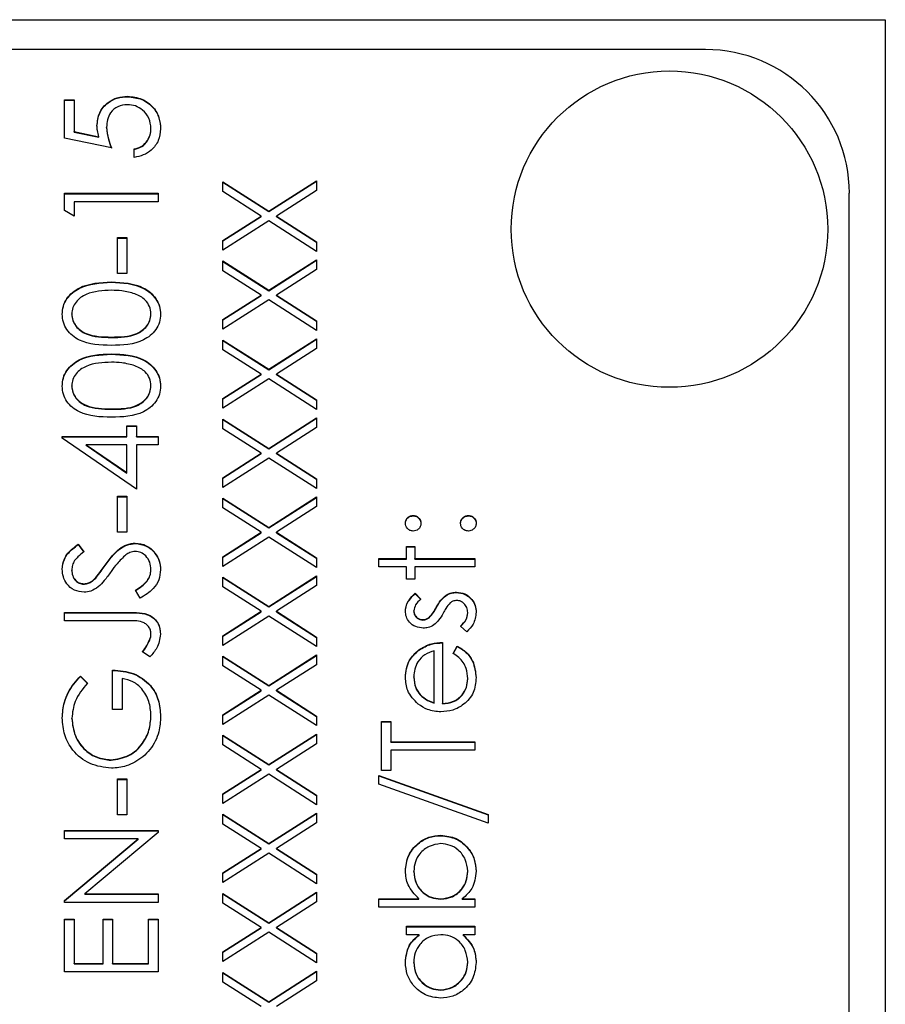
# Model space of a CAD drawing. Header units: millimetres. Extents: x 296 to 1495, y 17 to 1173.
# Tile 15 of 23: x 734 to 746, y 560 to 574. Entities that reach past the tile are written whole.
import ezdxf

# ---------------------------------------------------------------- set-up
doc = ezdxf.new("R2010")
doc.units = ezdxf.units.MM

msp = doc.modelspace()

# ---------------------------------------------------------------- linework, layer by layer
at = {"color": 7, "linetype": 'Continuous', "lineweight": 25}
for p, q in [((724.909, 573.533), (745.909, 573.533)), ((745.909, 573.533), (745.909, 535.979)), ((743.409, 573.117), (731.409, 573.117)), ((734.509, 572.418), (734.643, 572.418)), ((734.509, 571.886), (734.509, 572.418)), ((734.509, 572.413), (734.643, 572.413)), ((734.643, 572.418), (734.643, 571.977)), ((735.385, 572.463), (735.385, 572.468)), ((734.643, 571.977), (734.985, 571.907)), ((734.643, 571.971), (734.643, 571.977)), ((734.643, 571.971), (734.985, 571.901)), ((735.093, 572.033), (735.093, 572.038)), ((735.709, 572.017), (735.709, 572.022)), ((735.159, 571.752), (734.509, 571.886)), ((734.985, 571.901), (734.985, 571.907)), ((735.476, 571.619), (735.476, 571.736)), ((737.346, 570.871), (738.009, 571.295)), ((737.346, 570.866), (738.009, 571.29)), ((738.009, 571.295), (738.009, 571.16)), ((736.709, 571.278), (737.346, 570.871)), ((736.709, 571.144), (736.709, 571.278)), ((736.709, 571.273), (737.346, 570.866)), ((738.009, 571.16), (737.452, 570.804)), ((734.509, 571.12), (735.809, 571.12)), ((734.509, 570.88), (734.509, 571.12)), ((734.509, 571.115), (735.809, 571.115)), ((735.809, 571.12), (735.809, 571.003)), ((737.241, 570.804), (736.709, 571.144)), ((745.409, 535.168), (745.409, 571.12)), ((734.643, 570.804), (734.509, 570.88)), ((734.643, 571.003), (734.643, 570.804)), ((735.809, 571.003), (734.643, 571.003)), ((736.709, 570.464), (737.241, 570.804)), ((736.709, 570.459), (737.241, 570.799)), ((737.241, 570.799), (737.241, 570.804)), ((737.346, 570.866), (737.346, 570.871)), ((737.452, 570.804), (738.009, 570.447)), ((737.452, 570.799), (737.452, 570.804)), ((737.452, 570.799), (738.009, 570.442)), ((737.346, 570.737), (736.709, 570.329)), ((738.009, 570.313), (737.346, 570.737)), ((735.243, 570.504), (735.376, 570.504)), ((735.243, 570.005), (735.243, 570.504)), ((735.243, 570.499), (735.376, 570.499)), ((735.376, 570.504), (735.376, 570.005)), ((736.709, 570.329), (736.709, 570.464)), ((738.009, 570.447), (738.009, 570.313)), ((737.346, 569.773), (738.009, 570.196)), ((737.346, 569.767), (738.009, 570.191)), ((738.009, 570.196), (738.009, 570.062)), ((736.709, 570.18), (737.346, 569.773)), ((736.709, 570.045), (736.709, 570.18)), ((736.709, 570.174), (737.346, 569.767)), ((738.009, 570.062), (737.452, 569.705)), ((735.376, 570.005), (735.243, 570.005)), ((737.241, 569.705), (736.709, 570.045)), ((735.16, 569.883), (735.16, 569.888)), ((736.709, 569.365), (737.241, 569.705)), ((736.709, 569.36), (737.241, 569.7)), ((737.241, 569.7), (737.241, 569.705)), ((737.346, 569.767), (737.346, 569.773)), ((737.452, 569.705), (738.009, 569.349)), ((737.452, 569.7), (737.452, 569.705)), ((737.452, 569.7), (738.009, 569.343)), ((737.346, 569.638), (736.709, 569.231)), ((738.009, 569.214), (737.346, 569.638)), ((734.609, 569.439), (734.609, 569.444)), ((735.709, 569.439), (735.709, 569.444)), ((736.709, 569.231), (736.709, 569.365)), ((738.009, 569.349), (738.009, 569.214)), ((735.159, 569.117), (735.159, 569.123)), ((737.346, 568.674), (738.009, 569.098)), ((738.009, 569.098), (738.009, 568.963)), ((736.709, 569.081), (737.346, 568.674)), ((736.709, 568.947), (736.709, 569.081)), ((736.709, 569.076), (737.346, 568.669)), ((737.346, 568.669), (738.009, 569.092)), ((738.009, 568.963), (737.452, 568.607)), ((735.16, 568.884), (735.16, 568.89)), ((737.241, 568.607), (736.709, 568.947)), ((736.709, 568.267), (737.241, 568.607)), ((736.709, 568.262), (737.241, 568.601)), ((737.241, 568.601), (737.241, 568.607)), ((737.346, 568.669), (737.346, 568.674)), ((737.452, 568.607), (738.009, 568.25)), ((737.452, 568.601), (737.452, 568.607)), ((737.452, 568.601), (738.009, 568.245)), ((734.609, 568.44), (734.609, 568.445)), ((735.709, 568.44), (735.709, 568.445)), ((737.346, 568.54), (736.709, 568.132)), ((738.009, 568.116), (737.346, 568.54)), ((736.709, 568.132), (736.709, 568.267)), ((738.009, 568.25), (738.009, 568.116)), ((735.159, 568.119), (735.159, 568.124)), ((735.376, 567.891), (735.509, 567.891)), ((735.376, 567.741), (735.376, 567.891)), ((735.376, 567.886), (735.509, 567.886)), ((735.509, 567.891), (735.509, 567.741)), ((736.709, 567.982), (737.346, 567.575)), ((736.709, 567.848), (736.709, 567.982)), ((736.709, 567.977), (737.346, 567.57)), ((737.346, 567.575), (738.009, 567.999)), ((737.346, 567.57), (738.009, 567.994)), ((738.009, 567.865), (737.452, 567.508)), ((738.009, 567.999), (738.009, 567.865)), ((734.476, 567.741), (735.376, 567.741)), ((734.476, 567.717), (734.476, 567.741)), ((734.476, 567.736), (735.376, 567.736)), ((735.376, 567.736), (735.376, 567.741)), ((735.509, 567.741), (735.809, 567.741)), ((735.509, 567.736), (735.509, 567.741)), ((735.509, 567.736), (735.809, 567.736)), ((735.809, 567.741), (735.809, 567.625)), ((737.241, 567.508), (736.709, 567.848)), ((735.509, 567.009), (734.476, 567.717)), ((734.811, 567.625), (735.376, 567.238)), ((735.376, 567.625), (734.811, 567.625)), ((734.811, 567.619), (734.811, 567.625)), ((734.811, 567.619), (735.376, 567.232)), ((735.376, 567.238), (735.376, 567.625)), ((735.509, 567.625), (735.509, 567.009)), ((735.809, 567.625), (735.509, 567.625)), ((736.709, 567.168), (737.241, 567.508)), ((736.709, 567.163), (737.241, 567.503)), ((737.241, 567.503), (737.241, 567.508)), ((737.346, 567.57), (737.346, 567.575)), ((737.452, 567.508), (738.009, 567.152)), ((737.452, 567.503), (737.452, 567.508)), ((737.452, 567.503), (738.009, 567.146)), ((737.346, 567.441), (736.709, 567.034)), ((738.009, 567.017), (737.346, 567.441)), ((735.376, 567.232), (735.376, 567.238)), ((736.709, 567.034), (736.709, 567.168)), ((738.009, 567.152), (738.009, 567.017)), ((735.243, 566.909), (735.376, 566.909)), ((735.243, 566.41), (735.243, 566.909)), ((735.376, 566.909), (735.376, 566.41)), ((735.243, 566.904), (735.376, 566.904)), ((736.709, 566.884), (737.346, 566.477)), ((736.709, 566.749), (736.709, 566.884)), ((736.709, 566.879), (737.346, 566.472)), ((737.346, 566.477), (738.009, 566.901)), ((737.346, 566.472), (738.009, 566.895)), ((738.009, 566.901), (738.009, 566.766)), ((737.241, 566.41), (736.709, 566.749)), ((738.009, 566.766), (737.452, 566.41)), ((739.351, 566.637), (739.351, 566.643)), ((740.118, 566.637), (740.118, 566.643)), ((735.376, 566.41), (735.243, 566.41)), ((736.709, 566.07), (737.241, 566.41)), ((736.709, 566.064), (737.241, 566.404)), ((737.241, 566.404), (737.241, 566.41)), ((737.346, 566.472), (737.346, 566.477)), ((737.452, 566.41), (738.009, 566.053)), ((737.452, 566.404), (737.452, 566.41)), ((737.452, 566.404), (738.009, 566.048)), ((734.696, 566.243), (734.776, 566.138)), ((734.696, 566.238), (734.696, 566.243)), ((734.696, 566.238), (734.776, 566.133)), ((735.491, 566.255), (735.491, 566.26)), ((737.346, 566.342), (736.709, 565.935)), ((738.009, 565.919), (737.346, 566.342)), ((739.259, 566.21), (739.376, 566.21)), ((739.259, 566.043), (739.259, 566.21)), ((739.259, 566.205), (739.376, 566.205)), ((739.376, 566.21), (739.376, 566.043)), ((735.071, 565.949), (735.071, 565.954)), ((736.709, 565.935), (736.709, 566.07)), ((738.009, 566.053), (738.009, 565.919)), ((738.876, 566.043), (739.259, 566.043)), ((738.876, 565.927), (738.876, 566.043)), ((738.876, 566.038), (739.259, 566.038)), ((739.259, 566.038), (739.259, 566.043)), ((739.376, 566.043), (740.209, 566.043)), ((739.376, 566.038), (739.376, 566.043)), ((739.376, 566.038), (740.209, 566.038)), ((740.209, 566.043), (740.209, 565.927)), ((734.609, 565.879), (734.609, 565.884)), ((735.709, 565.884), (735.709, 565.889)), ((739.259, 565.927), (738.876, 565.927)), ((739.259, 565.76), (739.259, 565.927)), ((739.376, 565.927), (739.376, 565.76)), ((740.209, 565.927), (739.376, 565.927)), ((734.774, 565.689), (734.774, 565.694)), ((734.942, 565.774), (734.942, 565.779)), ((736.709, 565.785), (737.346, 565.378)), ((736.709, 565.651), (736.709, 565.785)), ((736.709, 565.78), (737.346, 565.373)), ((737.346, 565.378), (738.009, 565.802)), ((737.346, 565.373), (738.009, 565.797)), ((738.009, 565.802), (738.009, 565.668)), ((739.376, 565.76), (739.259, 565.76)), ((735.559, 565.494), (735.493, 565.604)), ((737.241, 565.311), (736.709, 565.651)), ((738.009, 565.668), (737.452, 565.311)), ((739.378, 565.561), (739.459, 565.482)), ((739.378, 565.556), (739.378, 565.561)), ((739.378, 565.556), (739.459, 565.476)), ((739.952, 565.572), (739.952, 565.577)), ((739.805, 565.528), (739.805, 565.533)), ((734.509, 565.294), (735.387, 565.294)), ((734.509, 565.178), (734.509, 565.294)), ((734.509, 565.289), (735.387, 565.289)), ((735.387, 565.289), (735.387, 565.294)), ((736.709, 564.971), (737.241, 565.311)), ((736.709, 564.966), (737.241, 565.306)), ((737.241, 565.306), (737.241, 565.311)), ((737.346, 565.373), (737.346, 565.378)), ((737.452, 565.311), (738.009, 564.954)), ((737.452, 565.306), (737.452, 565.311)), ((737.452, 565.306), (738.009, 564.949)), ((739.359, 565.313), (739.359, 565.318)), ((739.671, 565.357), (739.671, 565.362)), ((740.109, 565.288), (740.109, 565.293)), ((735.374, 565.178), (734.509, 565.178)), ((737.346, 565.244), (736.709, 564.837)), ((738.009, 564.82), (737.346, 565.244)), ((739.487, 565.189), (739.487, 565.195)), ((739.573, 565.222), (739.573, 565.227)), ((735.709, 564.993), (735.709, 564.998)), ((740.097, 565.028), (740.009, 565.105)), ((735.691, 564.908), (735.691, 564.913)), ((736.709, 564.837), (736.709, 564.971)), ((738.009, 564.954), (738.009, 564.82)), ((739.759, 564.878), (739.759, 564.029)), ((735.693, 564.679), (735.593, 564.747)), ((739.43, 564.77), (739.43, 564.775)), ((739.643, 564.042), (739.643, 564.762)), ((739.909, 564.725), (739.964, 564.828)), ((739.909, 564.72), (739.964, 564.823)), ((739.964, 564.823), (739.964, 564.828)), ((736.709, 564.687), (737.346, 564.28)), ((736.709, 564.552), (736.709, 564.687)), ((736.709, 564.682), (737.346, 564.275)), ((737.346, 564.28), (738.009, 564.704)), ((737.346, 564.275), (738.009, 564.698)), ((738.009, 564.704), (738.009, 564.569)), ((735.176, 563.946), (735.176, 564.495)), ((737.241, 564.213), (736.709, 564.552)), ((738.009, 564.569), (737.452, 564.213)), ((734.731, 564.412), (734.826, 564.312)), ((734.731, 564.407), (734.731, 564.412)), ((734.731, 564.407), (734.826, 564.307)), ((735.309, 564.379), (735.309, 563.946)), ((739.359, 564.394), (739.359, 564.399)), ((740.109, 564.37), (740.109, 564.376)), ((736.709, 563.873), (737.241, 564.213)), ((736.709, 563.867), (737.241, 564.207)), ((737.241, 564.207), (737.241, 564.213)), ((737.346, 564.275), (737.346, 564.28)), ((737.452, 564.213), (738.009, 563.856)), ((737.452, 564.207), (737.452, 564.213)), ((737.452, 564.207), (738.009, 563.851)), ((737.346, 564.145), (736.709, 563.738)), ((738.009, 563.722), (737.346, 564.145)), ((739.448, 564.149), (739.448, 564.155)), ((739.643, 564.036), (739.643, 564.042)), ((735.309, 563.946), (735.176, 563.946)), ((739.759, 564.024), (739.759, 564.029)), ((734.609, 563.82), (734.609, 563.825)), ((735.709, 563.857), (735.709, 563.862)), ((736.709, 563.738), (736.709, 563.873)), ((738.009, 563.856), (738.009, 563.722)), ((738.909, 563.78), (739.043, 563.78)), ((738.909, 563.097), (738.909, 563.78)), ((738.909, 563.775), (739.043, 563.775)), ((739.043, 563.78), (739.043, 563.497)), ((736.709, 563.588), (737.346, 563.181)), ((736.709, 563.454), (736.709, 563.588)), ((736.709, 563.583), (737.346, 563.176)), ((737.346, 563.181), (738.009, 563.605)), ((737.346, 563.176), (738.009, 563.6)), ((738.009, 563.605), (738.009, 563.471)), ((739.043, 563.497), (740.209, 563.497)), ((739.043, 563.492), (739.043, 563.497)), ((739.043, 563.492), (740.209, 563.492)), ((740.209, 563.497), (740.209, 563.38)), ((737.241, 563.114), (736.709, 563.454)), ((738.009, 563.471), (737.452, 563.114)), ((740.209, 563.38), (739.043, 563.38)), ((739.043, 563.38), (739.043, 563.097)), ((735.154, 563.242), (735.154, 563.247)), ((736.709, 562.774), (737.241, 563.114)), ((736.709, 562.769), (737.241, 563.109)), ((737.241, 563.109), (737.241, 563.114)), ((737.346, 563.176), (737.346, 563.181)), ((737.452, 563.114), (738.009, 562.757)), ((737.452, 563.109), (737.452, 563.114)), ((737.452, 563.109), (738.009, 562.752)), ((739.043, 563.097), (738.909, 563.097)), ((735.243, 562.981), (735.376, 562.981)), ((735.243, 562.481), (735.243, 562.981)), ((735.243, 562.976), (735.376, 562.976)), ((735.376, 562.981), (735.376, 562.481)), ((737.346, 563.047), (736.709, 562.64)), ((738.009, 562.623), (737.346, 563.047)), ((738.876, 563.031), (740.393, 562.488)), ((738.876, 562.908), (738.876, 563.031)), ((738.876, 563.026), (740.393, 562.483)), ((740.393, 562.365), (738.876, 562.908)), ((736.709, 562.64), (736.709, 562.774)), ((738.009, 562.757), (738.009, 562.623)), ((735.376, 562.481), (735.243, 562.481)), ((736.709, 562.49), (737.346, 562.083)), ((736.709, 562.355), (736.709, 562.49)), ((736.709, 562.485), (737.346, 562.078)), ((737.346, 562.083), (738.009, 562.506)), ((737.346, 562.078), (738.009, 562.501)), ((738.009, 562.506), (738.009, 562.372)), ((740.393, 562.488), (740.393, 562.365)), ((734.509, 562.265), (735.809, 562.265)), ((734.509, 562.149), (734.509, 562.265)), ((734.509, 562.26), (735.809, 562.26)), ((735.809, 562.265), (735.809, 562.239)), ((737.241, 562.015), (736.709, 562.355)), ((738.009, 562.372), (737.452, 562.015)), ((735.533, 562.149), (734.509, 562.149)), ((734.509, 561.291), (735.533, 562.149)), ((734.509, 561.286), (735.533, 562.143)), ((735.809, 562.239), (734.789, 561.383)), ((735.533, 562.143), (735.533, 562.149)), ((739.736, 562.193), (739.736, 562.199)), ((736.709, 561.676), (737.241, 562.015)), ((736.709, 561.67), (737.241, 562.01)), ((737.241, 562.01), (737.241, 562.015)), ((737.346, 562.078), (737.346, 562.083)), ((737.452, 562.015), (738.009, 561.659)), ((737.452, 562.01), (737.452, 562.015)), ((737.452, 562.01), (738.009, 561.654)), ((737.346, 561.948), (736.709, 561.541)), ((738.009, 561.524), (737.346, 561.948)), ((736.709, 561.541), (736.709, 561.676)), ((738.009, 561.659), (738.009, 561.524)), ((739.359, 561.695), (739.359, 561.701)), ((740.109, 561.694), (740.109, 561.699)), ((734.789, 561.383), (735.809, 561.383)), ((734.789, 561.378), (734.789, 561.383)), ((734.789, 561.378), (735.809, 561.378)), ((735.809, 561.383), (735.809, 561.266)), ((736.709, 561.391), (737.346, 560.984)), ((736.709, 561.257), (736.709, 561.391)), ((736.709, 561.386), (737.346, 560.979)), ((737.346, 560.984), (738.009, 561.408)), ((737.346, 560.979), (738.009, 561.403)), ((738.009, 561.408), (738.009, 561.273)), ((738.876, 561.316), (739.432, 561.316)), ((738.876, 561.2), (738.876, 561.316)), ((738.876, 561.311), (739.432, 561.311)), ((739.432, 561.311), (739.432, 561.316)), ((739.733, 561.311), (739.733, 561.316)), ((740.034, 561.316), (740.209, 561.316)), ((740.034, 561.311), (740.034, 561.316)), ((740.034, 561.311), (740.209, 561.311)), ((740.209, 561.316), (740.209, 561.2)), ((734.509, 561.266), (734.509, 561.291)), ((735.809, 561.266), (734.509, 561.266)), ((737.241, 560.917), (736.709, 561.257)), ((738.009, 561.273), (737.452, 560.917)), ((740.209, 561.2), (738.876, 561.2)), ((734.509, 561.033), (734.643, 561.033)), ((734.509, 560.301), (734.509, 561.033)), ((734.509, 561.028), (734.643, 561.028)), ((734.643, 561.033), (734.643, 560.418)), ((735.043, 561.033), (735.176, 561.033)), ((735.043, 560.418), (735.043, 561.033)), ((735.043, 561.028), (735.176, 561.028)), ((735.176, 561.033), (735.176, 560.418)), ((735.676, 561.033), (735.809, 561.033)), ((735.676, 560.418), (735.676, 561.033)), ((735.676, 561.028), (735.809, 561.028)), ((735.809, 561.033), (735.809, 560.301)), ((736.709, 560.577), (737.241, 560.917)), ((736.709, 560.572), (737.241, 560.912)), ((737.241, 560.912), (737.241, 560.917)), ((737.346, 560.979), (737.346, 560.984)), ((737.452, 560.917), (738.009, 560.56)), ((737.452, 560.912), (737.452, 560.917)), ((737.452, 560.912), (738.009, 560.555)), ((739.259, 560.934), (740.209, 560.934)), ((739.259, 560.817), (739.259, 560.934)), ((739.259, 560.928), (740.209, 560.928)), ((740.209, 560.934), (740.209, 560.817)), ((737.346, 560.85), (736.709, 560.443)), ((738.009, 560.426), (737.346, 560.85)), ((739.435, 560.817), (739.259, 560.817)), ((739.435, 560.812), (739.435, 560.817)), ((740.209, 560.817), (740.045, 560.817)), ((740.045, 560.812), (740.045, 560.817)), ((736.709, 560.443), (736.709, 560.577)), ((738.009, 560.56), (738.009, 560.426)), ((734.643, 560.418), (735.043, 560.418)), ((734.643, 560.412), (734.643, 560.418)), ((734.643, 560.412), (735.043, 560.412)), ((735.043, 560.412), (735.043, 560.418)), ((735.176, 560.418), (735.676, 560.418)), ((735.176, 560.412), (735.176, 560.418)), ((735.176, 560.412), (735.676, 560.412)), ((735.676, 560.412), (735.676, 560.418)), ((739.359, 560.43), (739.359, 560.435)), ((740.109, 560.429), (740.109, 560.434)), ((735.809, 560.301), (734.509, 560.301)), ((736.709, 560.293), (737.346, 559.886)), ((736.709, 560.158), (736.709, 560.293)), ((736.709, 560.288), (737.346, 559.881)), ((737.346, 559.886), (738.009, 560.309)), ((737.346, 559.881), (738.009, 560.304)), ((738.009, 560.309), (738.009, 560.175)), ((737.241, 559.818), (736.709, 560.158)), ((738.009, 560.175), (737.452, 559.818)), ((739.733, 560.046), (739.733, 560.051)), ((737.346, 559.881), (737.346, 559.886))]:
    msp.add_line(p, q, dxfattribs=at)
msp.add_circle((742.911, 570.622), 2.198, dxfattribs=at)
msp.add_arc((743.411, 571.119), 1.999, 0.0384, 90.0383, dxfattribs=at)
for points, knots in [([(734.959, 572.06), (734.966, 572.122), (734.979, 572.246), (735.096, 572.382), (735.238, 572.458), (735.336, 572.465), (735.385, 572.468)], [0, 0, 0, 0, 0.279688, 0.559025, 0.779292, 1, 1, 1, 1]), ([(734.959, 572.054), (734.966, 572.116), (734.979, 572.241), (735.096, 572.377), (735.238, 572.453), (735.336, 572.46), (735.385, 572.463)], [0, 0, 0, 0, 0.2796881, 0.5590255, 0.7792916, 1, 1, 1, 1]), ([(735.385, 572.468), (735.452, 572.461), (735.587, 572.445), (735.744, 572.329), (735.831, 572.174), (735.839, 572.068), (735.843, 572.015)], [0, 0, 0, 0, 0.279864, 0.559271, 0.779424, 1, 1, 1, 1]), ([(735.385, 572.463), (735.452, 572.455), (735.587, 572.44), (735.744, 572.324), (735.831, 572.169), (735.839, 572.063), (735.843, 572.01)], [0, 0, 0, 0, 0.2798641, 0.559271, 0.7794235, 1, 1, 1, 1]), ([(735.38, 572.352), (735.335, 572.347), (735.245, 572.337), (735.147, 572.25), (735.099, 572.144), (735.095, 572.074), (735.093, 572.038)], [0, 0, 0, 0, 0.279539, 0.558617, 0.779047, 1, 1, 1, 1]), ([(735.709, 572.022), (735.704, 572.071), (735.692, 572.168), (735.603, 572.276), (735.495, 572.342), (735.418, 572.349), (735.38, 572.352)], [0, 0, 0, 0, 0.279617, 0.559357, 0.779559, 1, 1, 1, 1]), ([(734.985, 571.907), (734.977, 571.935), (734.963, 571.985), (734.961, 572.037), (734.959, 572.06)], [0, 0, 0, 0, 0.560064, 1, 1, 1, 1]), ([(735.093, 572.038), (735.098, 571.984), (735.109, 571.885), (735.144, 571.793), (735.159, 571.752)], [0, 0, 0, 0, 0.559416, 1, 1, 1, 1]), ([(735.093, 572.033), (735.098, 571.978), (735.109, 571.88), (735.144, 571.788), (735.159, 571.747)], [0, 0, 0, 0, 0.559416, 1, 1, 1, 1]), ([(735.476, 571.736), (735.513, 571.746), (735.586, 571.766), (735.66, 571.845), (735.702, 571.934), (735.707, 571.993), (735.709, 572.022)], [0, 0, 0, 0, 0.28005, 0.559166, 0.779583, 1, 1, 1, 1]), ([(735.476, 571.731), (735.513, 571.741), (735.586, 571.761), (735.66, 571.84), (735.702, 571.928), (735.707, 571.987), (735.709, 572.017)], [0, 0, 0, 0, 0.28005, 0.559166, 0.779583, 1, 1, 1, 1]), ([(735.843, 572.015), (735.837, 571.96), (735.826, 571.848), (735.726, 571.723), (735.605, 571.645), (735.519, 571.628), (735.476, 571.619)], [0, 0, 0, 0, 0.279625, 0.559019, 0.77938, 1, 1, 1, 1]), ([(734.476, 569.44), (734.479, 569.478), (734.485, 569.555), (734.553, 569.694), (734.77, 569.87), (735.004, 569.881), (735.16, 569.888)], [0, 0, 0, 0, 0.1256001, 0.2511969, 0.5005813, 1, 1, 1, 1]), ([(734.476, 569.435), (734.479, 569.473), (734.485, 569.55), (734.553, 569.689), (734.77, 569.864), (735.004, 569.876), (735.16, 569.883)], [0, 0, 0, 0, 0.1256, 0.251197, 0.500581, 1, 1, 1, 1]), ([(735.16, 569.888), (735.316, 569.881), (735.55, 569.87), (735.765, 569.694), (735.833, 569.555), (735.84, 569.478), (735.843, 569.44)], [0, 0, 0, 0, 0.499407, 0.748743, 0.874372, 1, 1, 1, 1]), ([(735.16, 569.883), (735.316, 569.876), (735.55, 569.865), (735.765, 569.688), (735.833, 569.55), (735.84, 569.473), (735.843, 569.435)], [0, 0, 0, 0, 0.4994065, 0.7487427, 0.8743724, 1, 1, 1, 1]), ([(735.159, 569.772), (735.039, 569.767), (734.858, 569.76), (734.679, 569.638), (734.619, 569.533), (734.613, 569.474), (734.609, 569.444)], [0, 0, 0, 0, 0.500072, 0.749021, 0.874598, 1, 1, 1, 1]), ([(735.486, 569.723), (735.426, 569.739), (735.319, 569.769), (735.208, 569.771), (735.159, 569.772)], [0, 0, 0, 0, 0.559599, 1, 1, 1, 1]), ([(735.709, 569.444), (735.705, 569.48), (735.696, 569.55), (735.622, 569.66), (735.538, 569.699), (735.486, 569.723)], [0, 0, 0, 0, 0.280257, 0.560781, 1, 1, 1, 1]), ([(735.16, 569.006), (735.005, 569.011), (734.81, 569.017), (734.615, 569.138), (734.538, 569.223), (734.485, 569.326), (734.479, 569.402), (734.476, 569.44)], [0, 0, 0, 0, 0.498702, 0.624177, 0.749467, 0.874745, 1, 1, 1, 1]), ([(734.609, 569.444), (734.612, 569.414), (734.618, 569.355), (734.664, 569.276), (734.728, 569.213), (734.886, 569.127), (735.038, 569.125), (735.159, 569.123)], [0, 0, 0, 0, 0.125139, 0.250418, 0.375519, 0.500847, 1, 1, 1, 1]), ([(734.609, 569.439), (734.612, 569.409), (734.618, 569.35), (734.664, 569.271), (734.728, 569.208), (734.886, 569.122), (735.038, 569.119), (735.159, 569.117)], [0, 0, 0, 0, 0.125139, 0.250418, 0.375519, 0.500847, 1, 1, 1, 1]), ([(735.159, 569.123), (735.281, 569.124), (735.463, 569.125), (735.64, 569.25), (735.7, 569.355), (735.706, 569.414), (735.709, 569.444)], [0, 0, 0, 0, 0.5002912, 0.749086, 0.8746062, 1, 1, 1, 1]), ([(735.159, 569.117), (735.281, 569.118), (735.463, 569.12), (735.64, 569.244), (735.7, 569.35), (735.706, 569.409), (735.709, 569.439)], [0, 0, 0, 0, 0.500291, 0.749086, 0.874606, 1, 1, 1, 1]), ([(735.843, 569.44), (735.84, 569.402), (735.833, 569.326), (735.765, 569.189), (735.547, 569.018), (735.315, 569.011), (735.16, 569.006)], [0, 0, 0, 0, 0.125551, 0.25109, 0.50025, 1, 1, 1, 1]), ([(734.476, 568.441), (734.479, 568.48), (734.485, 568.556), (734.553, 568.695), (734.77, 568.871), (735.004, 568.882), (735.16, 568.89)], [0, 0, 0, 0, 0.1256, 0.251197, 0.500581, 1, 1, 1, 1]), ([(734.476, 568.436), (734.479, 568.475), (734.485, 568.551), (734.553, 568.69), (734.77, 568.866), (735.004, 568.877), (735.16, 568.884)], [0, 0, 0, 0, 0.1256001, 0.2511969, 0.5005813, 1, 1, 1, 1]), ([(735.16, 568.89), (735.316, 568.882), (735.55, 568.871), (735.765, 568.695), (735.833, 568.556), (735.84, 568.48), (735.843, 568.441)], [0, 0, 0, 0, 0.499407, 0.748743, 0.874372, 1, 1, 1, 1]), ([(735.16, 568.884), (735.316, 568.877), (735.55, 568.866), (735.765, 568.69), (735.833, 568.551), (735.84, 568.474), (735.843, 568.436)], [0, 0, 0, 0, 0.499407, 0.748743, 0.874372, 1, 1, 1, 1]), ([(735.159, 568.773), (735.039, 568.768), (734.858, 568.761), (734.679, 568.64), (734.619, 568.535), (734.613, 568.475), (734.609, 568.445)], [0, 0, 0, 0, 0.500072, 0.749021, 0.874598, 1, 1, 1, 1]), ([(735.486, 568.724), (735.426, 568.74), (735.319, 568.77), (735.208, 568.772), (735.159, 568.773)], [0, 0, 0, 0, 0.559599, 1, 1, 1, 1]), ([(735.709, 568.445), (735.705, 568.481), (735.696, 568.552), (735.622, 568.661), (735.538, 568.7), (735.486, 568.724)], [0, 0, 0, 0, 0.280257, 0.560781, 1, 1, 1, 1]), ([(735.16, 568.007), (735.005, 568.012), (734.81, 568.019), (734.615, 568.14), (734.538, 568.224), (734.485, 568.328), (734.479, 568.404), (734.476, 568.441)], [0, 0, 0, 0, 0.498702, 0.6241765, 0.7494675, 0.8747453, 1, 1, 1, 1]), ([(734.609, 568.445), (734.612, 568.416), (734.618, 568.356), (734.664, 568.277), (734.728, 568.214), (734.886, 568.128), (735.038, 568.126), (735.159, 568.124)], [0, 0, 0, 0, 0.125139, 0.250418, 0.375519, 0.500847, 1, 1, 1, 1]), ([(734.609, 568.44), (734.612, 568.41), (734.618, 568.351), (734.664, 568.272), (734.728, 568.209), (734.886, 568.123), (735.038, 568.121), (735.159, 568.119)], [0, 0, 0, 0, 0.125139, 0.250418, 0.375519, 0.500847, 1, 1, 1, 1]), ([(735.159, 568.124), (735.281, 568.125), (735.463, 568.126), (735.64, 568.251), (735.7, 568.356), (735.706, 568.416), (735.709, 568.445)], [0, 0, 0, 0, 0.500291, 0.749086, 0.874606, 1, 1, 1, 1]), ([(735.159, 568.119), (735.281, 568.12), (735.463, 568.121), (735.64, 568.246), (735.7, 568.351), (735.706, 568.411), (735.709, 568.44)], [0, 0, 0, 0, 0.500291, 0.749086, 0.874606, 1, 1, 1, 1]), ([(735.843, 568.441), (735.84, 568.404), (735.833, 568.328), (735.765, 568.19), (735.547, 568.019), (735.315, 568.012), (735.16, 568.007)], [0, 0, 0, 0, 0.125551, 0.25109, 0.50025, 1, 1, 1, 1]), ([(739.243, 566.534), (739.245, 566.55), (739.248, 566.582), (739.278, 566.617), (739.313, 566.64), (739.338, 566.642), (739.351, 566.643)], [0, 0, 0, 0, 0.279602, 0.559212, 0.779475, 1, 1, 1, 1]), ([(739.243, 566.529), (739.245, 566.545), (739.248, 566.577), (739.278, 566.612), (739.313, 566.634), (739.338, 566.636), (739.351, 566.637)], [0, 0, 0, 0, 0.279602, 0.559212, 0.779475, 1, 1, 1, 1]), ([(739.351, 566.643), (739.367, 566.641), (739.399, 566.637), (739.434, 566.607), (739.456, 566.572), (739.458, 566.547), (739.459, 566.534)], [0, 0, 0, 0, 0.279517, 0.559326, 0.779544, 1, 1, 1, 1]), ([(739.351, 566.637), (739.367, 566.636), (739.399, 566.632), (739.434, 566.602), (739.456, 566.567), (739.458, 566.542), (739.459, 566.529)], [0, 0, 0, 0, 0.279517, 0.559326, 0.779544, 1, 1, 1, 1]), ([(740.009, 566.534), (740.011, 566.55), (740.015, 566.582), (740.045, 566.617), (740.08, 566.64), (740.105, 566.642), (740.118, 566.643)], [0, 0, 0, 0, 0.279602, 0.559212, 0.779475, 1, 1, 1, 1]), ([(740.009, 566.529), (740.011, 566.545), (740.015, 566.577), (740.045, 566.612), (740.08, 566.634), (740.105, 566.636), (740.118, 566.637)], [0, 0, 0, 0, 0.279602, 0.559212, 0.779475, 1, 1, 1, 1]), ([(740.118, 566.643), (740.134, 566.641), (740.166, 566.637), (740.201, 566.607), (740.223, 566.572), (740.225, 566.547), (740.226, 566.534)], [0, 0, 0, 0, 0.279469, 0.559358, 0.779674, 1, 1, 1, 1]), ([(740.118, 566.637), (740.134, 566.636), (740.166, 566.632), (740.201, 566.602), (740.223, 566.567), (740.225, 566.542), (740.226, 566.529)], [0, 0, 0, 0, 0.279469, 0.559358, 0.779674, 1, 1, 1, 1]), ([(739.351, 566.426), (739.335, 566.428), (739.303, 566.432), (739.268, 566.462), (739.246, 566.497), (739.244, 566.522), (739.243, 566.534)], [0, 0, 0, 0, 0.2795852, 0.5594544, 0.7796968, 1, 1, 1, 1]), ([(739.459, 566.534), (739.458, 566.518), (739.454, 566.486), (739.424, 566.451), (739.389, 566.43), (739.364, 566.427), (739.351, 566.426)], [0, 0, 0, 0, 0.279647, 0.559299, 0.779615, 1, 1, 1, 1]), ([(740.118, 566.426), (740.102, 566.428), (740.07, 566.432), (740.034, 566.461), (740.013, 566.497), (740.01, 566.522), (740.009, 566.534)], [0, 0, 0, 0, 0.279576, 0.559284, 0.779552, 1, 1, 1, 1]), ([(740.226, 566.534), (740.224, 566.518), (740.22, 566.487), (740.191, 566.451), (740.155, 566.43), (740.13, 566.427), (740.118, 566.426)], [0, 0, 0, 0, 0.279581, 0.559143, 0.779575, 1, 1, 1, 1]), ([(734.476, 565.897), (734.482, 565.946), (734.491, 566.026), (734.554, 566.12), (734.621, 566.186), (734.671, 566.224), (734.696, 566.243)], [0, 0, 0, 0, 0.338729, 0.558835, 0.779344, 1, 1, 1, 1]), ([(734.476, 565.892), (734.482, 565.941), (734.491, 566.021), (734.554, 566.115), (734.621, 566.181), (734.671, 566.219), (734.696, 566.238)], [0, 0, 0, 0, 0.338729, 0.558835, 0.779344, 1, 1, 1, 1]), ([(735.071, 565.954), (735.108, 566.003), (735.168, 566.084), (735.269, 566.182), (735.372, 566.245), (735.451, 566.255), (735.491, 566.26)], [0, 0, 0, 0, 0.340499, 0.560704, 0.780578, 1, 1, 1, 1]), ([(735.071, 565.949), (735.108, 565.998), (735.168, 566.078), (735.269, 566.176), (735.372, 566.24), (735.451, 566.25), (735.491, 566.255)], [0, 0, 0, 0, 0.340499, 0.560704, 0.780578, 1, 1, 1, 1]), ([(735.491, 566.26), (735.544, 566.253), (735.651, 566.238), (735.764, 566.134), (735.833, 566.014), (735.839, 565.931), (735.843, 565.889)], [0, 0, 0, 0, 0.279183, 0.559085, 0.779446, 1, 1, 1, 1]), ([(735.491, 566.255), (735.544, 566.247), (735.651, 566.233), (735.764, 566.129), (735.833, 566.009), (735.839, 565.926), (735.843, 565.884)], [0, 0, 0, 0, 0.279183, 0.559085, 0.779446, 1, 1, 1, 1]), ([(734.776, 566.138), (734.748, 566.115), (734.702, 566.078), (734.646, 566.017), (734.615, 565.954), (734.611, 565.907), (734.609, 565.884)], [0, 0, 0, 0, 0.3404085, 0.560482, 0.7801798, 1, 1, 1, 1]), ([(735.361, 566.097), (735.319, 566.057), (735.242, 565.985), (735.181, 565.9), (735.154, 565.863)], [0, 0, 0, 0, 0.559496, 1, 1, 1, 1]), ([(735.489, 566.143), (735.463, 566.14), (735.417, 566.134), (735.378, 566.108), (735.361, 566.097)], [0, 0, 0, 0, 0.55899, 1, 1, 1, 1]), ([(735.709, 565.889), (735.706, 565.924), (735.699, 565.994), (735.646, 566.079), (735.571, 566.133), (735.517, 566.14), (735.489, 566.143)], [0, 0, 0, 0, 0.280276, 0.560148, 0.780153, 1, 1, 1, 1]), ([(734.942, 565.779), (734.967, 565.811), (735.011, 565.869), (735.053, 565.928), (735.071, 565.954)], [0, 0, 0, 0, 0.5599058, 1, 1, 1, 1]), ([(734.779, 565.577), (734.733, 565.583), (734.641, 565.594), (734.541, 565.683), (734.485, 565.789), (734.479, 565.861), (734.476, 565.897)], [0, 0, 0, 0, 0.279553, 0.558798, 0.779378, 1, 1, 1, 1]), ([(734.609, 565.884), (734.611, 565.858), (734.615, 565.805), (734.656, 565.742), (734.712, 565.7), (734.753, 565.696), (734.774, 565.694)], [0, 0, 0, 0, 0.2802743, 0.5599314, 0.7799201, 1, 1, 1, 1]), ([(734.609, 565.879), (734.611, 565.853), (734.615, 565.8), (734.656, 565.737), (734.712, 565.695), (734.753, 565.691), (734.774, 565.689)], [0, 0, 0, 0, 0.280274, 0.559931, 0.77992, 1, 1, 1, 1]), ([(734.942, 565.774), (734.967, 565.806), (735.011, 565.863), (735.053, 565.923), (735.071, 565.949)], [0, 0, 0, 0, 0.5599058, 1, 1, 1, 1]), ([(735.154, 565.863), (735.124, 565.82), (735.071, 565.745), (735.006, 565.679), (734.977, 565.65)], [0, 0, 0, 0, 0.560413, 1, 1, 1, 1]), ([(735.493, 565.604), (735.552, 565.642), (735.635, 565.696), (735.701, 565.806), (735.707, 565.861), (735.709, 565.889)], [0, 0, 0, 0, 0.559321, 0.779782, 1, 1, 1, 1]), ([(735.493, 565.599), (735.552, 565.637), (735.635, 565.691), (735.701, 565.801), (735.707, 565.856), (735.709, 565.884)], [0, 0, 0, 0, 0.559321, 0.779782, 1, 1, 1, 1]), ([(735.843, 565.889), (735.838, 565.841), (735.828, 565.745), (735.73, 565.597), (735.624, 565.533), (735.559, 565.494)], [0, 0, 0, 0, 0.27988, 0.559666, 1, 1, 1, 1]), ([(734.774, 565.694), (734.792, 565.695), (734.828, 565.698), (734.888, 565.727), (734.922, 565.759), (734.942, 565.779)], [0, 0, 0, 0, 0.279946, 0.559774, 1, 1, 1, 1]), ([(734.774, 565.689), (734.792, 565.69), (734.828, 565.693), (734.888, 565.721), (734.922, 565.754), (734.942, 565.774)], [0, 0, 0, 0, 0.279946, 0.559774, 1, 1, 1, 1]), ([(734.977, 565.65), (734.944, 565.627), (734.883, 565.586), (734.811, 565.58), (734.779, 565.577)], [0, 0, 0, 0, 0.55984, 1, 1, 1, 1]), ([(739.243, 565.318), (739.246, 565.344), (739.252, 565.398), (739.3, 565.482), (739.348, 565.531), (739.378, 565.561)], [0, 0, 0, 0, 0.279553, 0.559703, 1, 1, 1, 1]), ([(739.243, 565.313), (739.246, 565.339), (739.252, 565.393), (739.3, 565.477), (739.348, 565.526), (739.378, 565.556)], [0, 0, 0, 0, 0.279553, 0.559703, 1, 1, 1, 1]), ([(739.805, 565.533), (739.83, 565.548), (739.876, 565.573), (739.929, 565.576), (739.952, 565.577)], [0, 0, 0, 0, 0.559466, 1, 1, 1, 1]), ([(739.805, 565.528), (739.83, 565.542), (739.876, 565.568), (739.929, 565.571), (739.952, 565.572)], [0, 0, 0, 0, 0.559466, 1, 1, 1, 1]), ([(739.952, 565.577), (739.992, 565.573), (740.074, 565.563), (740.165, 565.488), (740.218, 565.396), (740.224, 565.331), (740.226, 565.299)], [0, 0, 0, 0, 0.279548, 0.559226, 0.779475, 1, 1, 1, 1]), ([(739.952, 565.572), (739.992, 565.567), (740.074, 565.558), (740.165, 565.482), (740.218, 565.39), (740.224, 565.326), (740.226, 565.294)], [0, 0, 0, 0, 0.279548, 0.559226, 0.779475, 1, 1, 1, 1]), ([(739.459, 565.482), (739.431, 565.457), (739.38, 565.412), (739.366, 565.347), (739.359, 565.318)], [0, 0, 0, 0, 0.562045, 1, 1, 1, 1]), ([(739.671, 565.362), (739.691, 565.398), (739.727, 565.462), (739.781, 565.511), (739.805, 565.533)], [0, 0, 0, 0, 0.5606486, 1, 1, 1, 1]), ([(739.671, 565.357), (739.691, 565.393), (739.727, 565.457), (739.781, 565.506), (739.805, 565.528)], [0, 0, 0, 0, 0.5606486, 1, 1, 1, 1]), ([(739.866, 565.429), (739.845, 565.404), (739.807, 565.36), (739.78, 565.308), (739.768, 565.285)], [0, 0, 0, 0, 0.559074, 1, 1, 1, 1]), ([(739.957, 565.461), (739.938, 565.459), (739.905, 565.456), (739.878, 565.437), (739.866, 565.429)], [0, 0, 0, 0, 0.559603, 1, 1, 1, 1]), ([(740.109, 565.293), (740.107, 565.317), (740.102, 565.364), (740.062, 565.418), (740.012, 565.455), (739.975, 565.459), (739.957, 565.461)], [0, 0, 0, 0, 0.279988, 0.559745, 0.779963, 1, 1, 1, 1]), ([(735.387, 565.294), (735.496, 565.297), (735.633, 565.301), (735.763, 565.209), (735.828, 565.124), (735.837, 565.045), (735.843, 564.992)], [0, 0, 0, 0, 0.499543, 0.625078, 0.750654, 1, 1, 1, 1]), ([(735.387, 565.289), (735.496, 565.292), (735.633, 565.296), (735.763, 565.204), (735.828, 565.119), (735.837, 565.039), (735.843, 564.987)], [0, 0, 0, 0, 0.499543, 0.625078, 0.750654, 1, 1, 1, 1]), ([(739.492, 565.078), (739.456, 565.081), (739.383, 565.088), (739.3, 565.152), (739.25, 565.232), (739.245, 565.289), (739.243, 565.318)], [0, 0, 0, 0, 0.2799361, 0.5594372, 0.7796107, 1, 1, 1, 1]), ([(739.359, 565.318), (739.362, 565.299), (739.367, 565.262), (739.403, 565.223), (739.444, 565.198), (739.473, 565.196), (739.487, 565.195)], [0, 0, 0, 0, 0.279313, 0.559072, 0.779518, 1, 1, 1, 1]), ([(739.359, 565.313), (739.362, 565.294), (739.367, 565.257), (739.403, 565.218), (739.444, 565.193), (739.473, 565.191), (739.487, 565.189)], [0, 0, 0, 0, 0.279313, 0.559072, 0.779518, 1, 1, 1, 1]), ([(739.573, 565.227), (739.595, 565.25), (739.633, 565.291), (739.66, 565.341), (739.671, 565.362)], [0, 0, 0, 0, 0.559018, 1, 1, 1, 1]), ([(739.573, 565.222), (739.595, 565.245), (739.633, 565.286), (739.66, 565.335), (739.671, 565.357)], [0, 0, 0, 0, 0.559018, 1, 1, 1, 1]), ([(739.768, 565.285), (739.749, 565.25), (739.714, 565.189), (739.661, 565.142), (739.638, 565.121)], [0, 0, 0, 0, 0.560659, 1, 1, 1, 1]), ([(740.009, 565.105), (740.039, 565.135), (740.093, 565.187), (740.104, 565.261), (740.109, 565.293)], [0, 0, 0, 0, 0.560833, 1, 1, 1, 1]), ([(740.009, 565.1), (740.039, 565.13), (740.093, 565.182), (740.104, 565.256), (740.109, 565.288)], [0, 0, 0, 0, 0.5608331, 1, 1, 1, 1]), ([(740.226, 565.299), (740.218, 565.24), (740.205, 565.135), (740.13, 565.061), (740.097, 565.028)], [0, 0, 0, 0, 0.559289, 1, 1, 1, 1]), ([(735.709, 564.998), (735.708, 565.016), (735.704, 565.052), (735.677, 565.1), (735.639, 565.139), (735.539, 565.184), (735.448, 565.181), (735.374, 565.178)], [0, 0, 0, 0, 0.124972, 0.249915, 0.374872, 0.499882, 1, 1, 1, 1]), ([(739.487, 565.195), (739.505, 565.197), (739.536, 565.2), (739.562, 565.219), (739.573, 565.227)], [0, 0, 0, 0, 0.559054, 1, 1, 1, 1]), ([(739.487, 565.189), (739.505, 565.191), (739.536, 565.195), (739.562, 565.214), (739.573, 565.222)], [0, 0, 0, 0, 0.559054, 1, 1, 1, 1]), ([(735.691, 564.913), (735.697, 564.929), (735.707, 564.956), (735.709, 564.985), (735.709, 564.998)], [0, 0, 0, 0, 0.5599, 1, 1, 1, 1]), ([(735.691, 564.908), (735.697, 564.923), (735.707, 564.951), (735.709, 564.98), (735.709, 564.993)], [0, 0, 0, 0, 0.5599, 1, 1, 1, 1]), ([(735.843, 564.992), (735.831, 564.925), (735.81, 564.806), (735.729, 564.718), (735.693, 564.679)], [0, 0, 0, 0, 0.557533, 1, 1, 1, 1]), ([(739.638, 565.121), (739.613, 565.107), (739.567, 565.082), (739.515, 565.079), (739.492, 565.078)], [0, 0, 0, 0, 0.559587, 1, 1, 1, 1]), ([(735.593, 564.747), (735.613, 564.777), (735.649, 564.83), (735.678, 564.888), (735.691, 564.913)], [0, 0, 0, 0, 0.560094, 1, 1, 1, 1]), ([(735.593, 564.742), (735.613, 564.772), (735.649, 564.825), (735.678, 564.883), (735.691, 564.908)], [0, 0, 0, 0, 0.560094, 1, 1, 1, 1]), ([(739.43, 564.775), (739.487, 564.809), (739.589, 564.869), (739.707, 564.876), (739.759, 564.878)], [0, 0, 0, 0, 0.558897, 1, 1, 1, 1]), ([(739.43, 564.77), (739.487, 564.804), (739.589, 564.864), (739.707, 564.87), (739.759, 564.873)], [0, 0, 0, 0, 0.558897, 1, 1, 1, 1]), ([(739.243, 564.393), (739.252, 564.477), (739.27, 564.628), (739.381, 564.73), (739.43, 564.775)], [0, 0, 0, 0, 0.558919, 1, 1, 1, 1]), ([(739.243, 564.388), (739.252, 564.472), (739.27, 564.623), (739.381, 564.725), (739.43, 564.77)], [0, 0, 0, 0, 0.558919, 1, 1, 1, 1]), ([(739.643, 564.762), (739.598, 564.748), (739.508, 564.719), (739.417, 564.619), (739.368, 564.509), (739.362, 564.436), (739.359, 564.399)], [0, 0, 0, 0, 0.280138, 0.559194, 0.779598, 1, 1, 1, 1]), ([(740.109, 564.376), (740.105, 564.423), (740.097, 564.502), (740.049, 564.603), (739.986, 564.672), (739.935, 564.707), (739.909, 564.725)], [0, 0, 0, 0, 0.339465, 0.559626, 0.779498, 1, 1, 1, 1]), ([(739.964, 564.828), (740.007, 564.802), (740.093, 564.749), (740.203, 564.6), (740.217, 564.47), (740.226, 564.39)], [0, 0, 0, 0, 0.280919, 0.561407, 1, 1, 1, 1]), ([(739.964, 564.823), (740.007, 564.797), (740.093, 564.744), (740.203, 564.595), (740.217, 564.464), (740.226, 564.385)], [0, 0, 0, 0, 0.280919, 0.561407, 1, 1, 1, 1]), ([(735.176, 564.495), (735.274, 564.487), (735.47, 564.472), (735.702, 564.307), (735.827, 564.083), (735.837, 563.929), (735.843, 563.852)], [0, 0, 0, 0, 0.280351, 0.559367, 0.779371, 1, 1, 1, 1]), ([(735.176, 564.49), (735.274, 564.482), (735.47, 564.466), (735.702, 564.302), (735.827, 564.078), (735.837, 563.924), (735.843, 563.847)], [0, 0, 0, 0, 0.2803512, 0.5593674, 0.7793709, 1, 1, 1, 1]), ([(734.476, 563.829), (734.482, 563.903), (734.491, 564.026), (734.556, 564.184), (734.633, 564.306), (734.699, 564.377), (734.731, 564.412)], [0, 0, 0, 0, 0.339527, 0.559586, 0.779731, 1, 1, 1, 1]), ([(734.476, 563.824), (734.482, 563.898), (734.491, 564.02), (734.556, 564.179), (734.633, 564.301), (734.699, 564.372), (734.731, 564.407)], [0, 0, 0, 0, 0.339527, 0.559586, 0.779731, 1, 1, 1, 1]), ([(734.826, 564.312), (734.76, 564.232), (734.642, 564.089), (734.619, 563.906), (734.609, 563.825)], [0, 0, 0, 0, 0.55984, 1, 1, 1, 1]), ([(735.709, 563.862), (735.704, 563.929), (735.694, 564.063), (735.597, 564.228), (735.464, 564.342), (735.361, 564.367), (735.309, 564.379)], [0, 0, 0, 0, 0.280254, 0.559912, 0.779941, 1, 1, 1, 1]), ([(739.42, 564.022), (739.362, 564.08), (739.26, 564.185), (739.248, 564.329), (739.243, 564.393)], [0, 0, 0, 0, 0.558577, 1, 1, 1, 1]), ([(739.359, 564.399), (739.364, 564.349), (739.372, 564.259), (739.425, 564.186), (739.448, 564.155)], [0, 0, 0, 0, 0.559458, 1, 1, 1, 1]), ([(739.359, 564.394), (739.364, 564.343), (739.372, 564.253), (739.425, 564.181), (739.448, 564.149)], [0, 0, 0, 0, 0.559458, 1, 1, 1, 1]), ([(740.226, 564.39), (740.22, 564.318), (740.207, 564.174), (740.068, 564.019), (739.906, 563.928), (739.793, 563.918), (739.737, 563.913)], [0, 0, 0, 0, 0.279885, 0.558859, 0.779462, 1, 1, 1, 1]), ([(739.759, 564.029), (739.811, 564.035), (739.914, 564.047), (740.03, 564.139), (740.099, 564.254), (740.106, 564.335), (740.109, 564.376)], [0, 0, 0, 0, 0.279963, 0.559359, 0.779526, 1, 1, 1, 1]), ([(739.759, 564.024), (739.811, 564.03), (739.914, 564.042), (740.03, 564.134), (740.099, 564.249), (740.106, 564.33), (740.109, 564.37)], [0, 0, 0, 0, 0.279963, 0.559359, 0.779526, 1, 1, 1, 1]), ([(739.448, 564.155), (739.481, 564.126), (739.538, 564.076), (739.611, 564.052), (739.643, 564.042)], [0, 0, 0, 0, 0.558795, 1, 1, 1, 1]), ([(739.448, 564.149), (739.481, 564.121), (739.538, 564.07), (739.611, 564.047), (739.643, 564.036)], [0, 0, 0, 0, 0.5587953, 1, 1, 1, 1]), ([(739.737, 563.913), (739.672, 563.919), (739.557, 563.929), (739.462, 563.994), (739.42, 564.022)], [0, 0, 0, 0, 0.559427, 1, 1, 1, 1]), ([(735.159, 563.131), (735.057, 563.143), (734.853, 563.169), (734.625, 563.356), (734.495, 563.589), (734.482, 563.749), (734.476, 563.829)], [0, 0, 0, 0, 0.27959, 0.559072, 0.779411, 1, 1, 1, 1]), ([(734.609, 563.825), (734.619, 563.743), (734.639, 563.579), (734.778, 563.387), (734.96, 563.269), (735.089, 563.254), (735.154, 563.247)], [0, 0, 0, 0, 0.279847, 0.559555, 0.779847, 1, 1, 1, 1]), ([(734.609, 563.82), (734.619, 563.738), (734.639, 563.574), (734.778, 563.382), (734.96, 563.264), (735.089, 563.249), (735.154, 563.242)], [0, 0, 0, 0, 0.2798474, 0.5595549, 0.7798473, 1, 1, 1, 1]), ([(735.154, 563.247), (735.24, 563.26), (735.412, 563.287), (735.593, 563.459), (735.693, 563.659), (735.704, 563.795), (735.709, 563.862)], [0, 0, 0, 0, 0.279061, 0.558584, 0.779236, 1, 1, 1, 1]), ([(735.154, 563.242), (735.24, 563.255), (735.412, 563.282), (735.593, 563.454), (735.693, 563.654), (735.704, 563.79), (735.709, 563.857)], [0, 0, 0, 0, 0.279061, 0.558584, 0.779236, 1, 1, 1, 1]), ([(735.843, 563.852), (735.838, 563.78), (735.832, 563.661), (735.773, 563.506), (735.699, 563.386), (735.631, 563.322), (735.597, 563.29)], [0, 0, 0, 0, 0.339789, 0.559872, 0.779908, 1, 1, 1, 1]), ([(735.597, 563.29), (735.523, 563.239), (735.39, 563.147), (735.229, 563.136), (735.159, 563.131)], [0, 0, 0, 0, 0.5593165, 1, 1, 1, 1]), ([(739.243, 561.703), (739.251, 561.776), (739.268, 561.922), (739.402, 562.083), (739.564, 562.184), (739.679, 562.194), (739.736, 562.199)], [0, 0, 0, 0, 0.279577, 0.559334, 0.779604, 1, 1, 1, 1]), ([(739.243, 561.698), (739.251, 561.771), (739.268, 561.917), (739.402, 562.078), (739.564, 562.179), (739.679, 562.188), (739.736, 562.193)], [0, 0, 0, 0, 0.279577, 0.559334, 0.779604, 1, 1, 1, 1]), ([(739.736, 562.199), (739.809, 562.19), (739.955, 562.172), (740.114, 562.034), (740.211, 561.871), (740.221, 561.757), (740.226, 561.7)], [0, 0, 0, 0, 0.279433, 0.559216, 0.779559, 1, 1, 1, 1]), ([(739.736, 562.193), (739.809, 562.184), (739.955, 562.167), (740.114, 562.029), (740.211, 561.866), (740.221, 561.752), (740.226, 561.695)], [0, 0, 0, 0, 0.279433, 0.559216, 0.779559, 1, 1, 1, 1]), ([(739.736, 562.082), (739.681, 562.074), (739.57, 562.058), (739.446, 561.957), (739.372, 561.831), (739.364, 561.744), (739.359, 561.701)], [0, 0, 0, 0, 0.279403, 0.559104, 0.779552, 1, 1, 1, 1]), ([(740.109, 561.699), (740.103, 561.754), (740.09, 561.865), (739.991, 561.992), (739.867, 562.068), (739.78, 562.077), (739.736, 562.082)], [0, 0, 0, 0, 0.279756, 0.559279, 0.779725, 1, 1, 1, 1]), ([(739.432, 561.316), (739.372, 561.377), (739.264, 561.486), (739.249, 561.637), (739.243, 561.703)], [0, 0, 0, 0, 0.559294, 1, 1, 1, 1]), ([(739.359, 561.701), (739.366, 561.645), (739.38, 561.534), (739.475, 561.404), (739.601, 561.328), (739.689, 561.32), (739.733, 561.316)], [0, 0, 0, 0, 0.279786, 0.559477, 0.779627, 1, 1, 1, 1]), ([(739.359, 561.695), (739.366, 561.64), (739.38, 561.528), (739.475, 561.399), (739.601, 561.323), (739.689, 561.315), (739.733, 561.311)], [0, 0, 0, 0, 0.279786, 0.559477, 0.779627, 1, 1, 1, 1]), ([(739.733, 561.316), (739.789, 561.323), (739.901, 561.335), (740.026, 561.44), (740.099, 561.566), (740.106, 561.655), (740.109, 561.699)], [0, 0, 0, 0, 0.279639, 0.559192, 0.779512, 1, 1, 1, 1]), ([(739.733, 561.311), (739.789, 561.317), (739.901, 561.33), (740.026, 561.434), (740.099, 561.561), (740.106, 561.649), (740.109, 561.694)], [0, 0, 0, 0, 0.279639, 0.559192, 0.779512, 1, 1, 1, 1]), ([(740.226, 561.7), (740.216, 561.614), (740.198, 561.461), (740.084, 561.361), (740.034, 561.316)], [0, 0, 0, 0, 0.558922, 1, 1, 1, 1]), ([(739.243, 560.433), (739.252, 560.519), (739.27, 560.672), (739.385, 560.773), (739.435, 560.817)], [0, 0, 0, 0, 0.559062, 1, 1, 1, 1]), ([(739.243, 560.428), (739.252, 560.514), (739.27, 560.667), (739.385, 560.767), (739.435, 560.812)], [0, 0, 0, 0, 0.5590621, 1, 1, 1, 1]), ([(739.736, 560.817), (739.68, 560.811), (739.567, 560.798), (739.444, 560.694), (739.37, 560.567), (739.363, 560.479), (739.359, 560.435)], [0, 0, 0, 0, 0.27966, 0.55921, 0.779487, 1, 1, 1, 1]), ([(740.109, 560.434), (740.103, 560.489), (740.089, 560.601), (739.994, 560.73), (739.868, 560.806), (739.78, 560.813), (739.736, 560.817)], [0, 0, 0, 0, 0.279822, 0.559387, 0.779603, 1, 1, 1, 1]), ([(740.045, 560.817), (740.104, 560.756), (740.208, 560.646), (740.221, 560.496), (740.226, 560.43)], [0, 0, 0, 0, 0.558763, 1, 1, 1, 1]), ([(740.045, 560.812), (740.104, 560.75), (740.208, 560.64), (740.221, 560.491), (740.226, 560.424)], [0, 0, 0, 0, 0.558763, 1, 1, 1, 1]), ([(739.732, 559.935), (739.659, 559.944), (739.513, 559.962), (739.355, 560.099), (739.257, 560.262), (739.248, 560.376), (739.243, 560.433)], [0, 0, 0, 0, 0.2794126, 0.5591913, 0.7795483, 1, 1, 1, 1]), ([(739.359, 560.435), (739.366, 560.379), (739.379, 560.268), (739.478, 560.142), (739.602, 560.066), (739.689, 560.056), (739.733, 560.051)], [0, 0, 0, 0, 0.279767, 0.559291, 0.779719, 1, 1, 1, 1]), ([(739.359, 560.43), (739.366, 560.374), (739.379, 560.263), (739.478, 560.136), (739.602, 560.06), (739.689, 560.051), (739.733, 560.046)], [0, 0, 0, 0, 0.279767, 0.559291, 0.779719, 1, 1, 1, 1]), ([(740.226, 560.43), (740.217, 560.357), (740.2, 560.211), (740.066, 560.049), (739.904, 559.95), (739.789, 559.94), (739.732, 559.935)], [0, 0, 0, 0, 0.279573, 0.559333, 0.779589, 1, 1, 1, 1]), ([(739.733, 560.051), (739.789, 560.059), (739.9, 560.075), (740.023, 560.177), (740.097, 560.303), (740.105, 560.39), (740.109, 560.434)], [0, 0, 0, 0, 0.279429, 0.559146, 0.77957, 1, 1, 1, 1]), ([(739.733, 560.046), (739.789, 560.054), (739.9, 560.07), (740.023, 560.172), (740.097, 560.298), (740.105, 560.385), (740.109, 560.429)], [0, 0, 0, 0, 0.279429, 0.559146, 0.77957, 1, 1, 1, 1])]:
    msp.add_open_spline(points, degree=3, knots=knots, dxfattribs=at)

doc.saveas('drawing.dxf')
